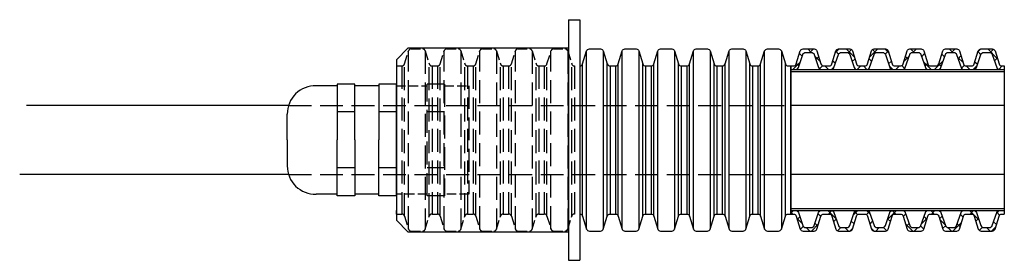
# Model space of a CAD drawing. Header units: millimetres. Extents: x 355 to 3322, y 2915 to 4159.
# Tile 10 of 17: x 2029 to 2201, y 3738 to 3780. Entities that reach past the tile are written whole.
import ezdxf

# ---------------------------------------------------------------- set-up
doc = ezdxf.new("R2010")
doc.units = ezdxf.units.MM
doc.linetypes.add('JIS_02_4.0', pattern=[5.5, 4, -1.5])
doc.layers.add('ГП_Штриховки', color=7, linetype='Continuous')
doc.layers.add('ОКИАиМ_Металлические_конструкции', color=1, linetype='Continuous', lineweight=30)

msp = doc.modelspace()

# ---------------------------------------------------------------- hatches: boundary and pattern name
at = {"layer": 'ГП_Штриховки', "transparency": 33554687}
h = msp.add_hatch(dxfattribs=at)
h.set_pattern_fill('ANSI37', scale=0.5, angle=90)
h.set_pattern_definition([(135, (31.0654, -137.5996), (-1.122532, -1.122532), []), (225, (31.0654, -137.5996), (1.122532, -1.122532), [])])
edge = h.paths.add_edge_path()
edge.add_line((2163.7889, 3771.9537), (2163.7889, 3771.3307))
edge.add_line((2163.7889, 3771.3307), (2164.6342, 3771.3307))
edge.add_arc((2164.6342, 3771.8307), 0.5, 270, 341.010248)
edge.add_line((2165.107, 3771.668), (2165.8983, 3773.9675))
edge.add_arc((2166.3711, 3773.8048), 0.5, 90, 161.010248, ccw=False)
edge.add_line((2166.3711, 3774.3048), (2167.3837, 3774.3048))
edge.add_arc((2167.3837, 3773.8048), 0.5, 18.989752, 90, ccw=False)
edge.add_line((2167.8565, 3773.9675), (2168.6479, 3771.668))
edge.add_arc((2169.1207, 3771.8307), 0.5, 198.989752, 270)
edge.add_line((2169.1207, 3771.3307), (2170.8472, 3771.3307))
edge.add_arc((2170.8472, 3771.8307), 0.5, 270, 341.010248)
edge.add_line((2171.32, 3771.668), (2172.1114, 3773.9675))
edge.add_arc((2172.5842, 3773.8048), 0.5, 90, 161.010248, ccw=False)
edge.add_line((2172.5842, 3774.3048), (2173.5968, 3774.3048))
edge.add_arc((2173.5968, 3773.8048), 0.5, 18.989752, 90, ccw=False)
edge.add_line((2174.0696, 3773.9675), (2174.8609, 3771.668))
edge.add_arc((2175.3337, 3771.8307), 0.5, 198.989752, 270)
edge.add_line((2175.3337, 3771.3307), (2177.0603, 3771.3307))
edge.add_arc((2177.0603, 3771.8307), 0.5, 270, 341.010248)
edge.add_line((2177.5331, 3771.668), (2178.3244, 3773.9675))
edge.add_arc((2178.7972, 3773.8048), 0.5, 90, 161.010248, ccw=False)
edge.add_line((2178.7972, 3774.3048), (2179.8099, 3774.3048))
edge.add_arc((2179.8099, 3773.8048), 0.5, 18.989752, 90, ccw=False)
edge.add_line((2180.2827, 3773.9675), (2181.074, 3771.668))
edge.add_arc((2181.5468, 3771.8307), 0.5, 198.989752, 270)
edge.add_line((2181.5468, 3771.3307), (2183.2734, 3771.3307))
edge.add_arc((2183.2734, 3771.8307), 0.5, 270, 341.010248)
edge.add_line((2183.7462, 3771.668), (2184.5375, 3773.9675))
edge.add_arc((2185.0103, 3773.8048), 0.5, 90, 161.010248, ccw=False)
edge.add_line((2185.0103, 3774.3048), (2186.0229, 3774.3048))
edge.add_arc((2186.0229, 3773.8048), 0.5, 18.989752, 90, ccw=False)
edge.add_line((2186.4957, 3773.9675), (2187.2871, 3771.668))
edge.add_arc((2187.7599, 3771.8307), 0.5, 198.989752, 270)
edge.add_line((2187.7599, 3771.3307), (2189.4865, 3771.3307))
edge.add_arc((2189.4865, 3771.8307), 0.5, 270, 341.010248)
edge.add_line((2189.9592, 3771.668), (2190.7506, 3773.9675))
edge.add_arc((2191.2234, 3773.8048), 0.5, 90, 161.010248, ccw=False)
edge.add_line((2191.2234, 3774.3048), (2192.236, 3774.3048))
edge.add_arc((2192.236, 3773.8048), 0.5, 18.989752, 90, ccw=False)
edge.add_line((2192.7088, 3773.9675), (2193.5002, 3771.668))
edge.add_arc((2193.9729, 3771.8307), 0.5, 198.989752, 270)
edge.add_line((2193.9729, 3771.3307), (2195.6995, 3771.3307))
edge.add_arc((2195.6995, 3771.8307), 0.5, 270, 341.010248)
edge.add_line((2196.1723, 3771.668), (2196.9637, 3773.9675))
edge.add_arc((2197.4365, 3773.8048), 0.5, 90, 161.010248, ccw=False)
edge.add_line((2197.4365, 3774.3048), (2198.4491, 3774.3048))
edge.add_arc((2198.4491, 3773.8048), 0.5, 18.989752, 90, ccw=False)
edge.add_line((2198.9219, 3773.9675), (2199.7132, 3771.668))
edge.add_arc((2200.186, 3771.8307), 0.5, 198.989752, 270)
edge.add_line((2200.186, 3771.3307), (2201.0386, 3771.3307))
edge.add_line((2201.0386, 3771.3307), (2201.0386, 3771.9537))
edge.add_line((2201.0386, 3771.9537), (2200.5955, 3771.9537))
edge.add_arc((2200.5955, 3772.4537), 0.5, 197.103288, 270, ccw=False)
edge.add_line((2200.1176, 3772.3066), (2199.4179, 3774.5808))
edge.add_arc((2198.94, 3774.4338), 0.5, 17.103288, 90)
edge.add_line((2198.94, 3774.9338), (2196.9815, 3774.9338))
edge.add_arc((2196.9815, 3774.4338), 0.5, 90, 162.896712)
edge.add_line((2196.5037, 3774.5808), (2195.8039, 3772.3066))
edge.add_arc((2195.326, 3772.4537), 0.5, 270, 342.896712, ccw=False)
edge.add_line((2195.326, 3771.9537), (2194.3824, 3771.9537))
edge.add_arc((2194.3824, 3772.4537), 0.5, 197.103288, 270, ccw=False)
edge.add_line((2193.9045, 3772.3066), (2193.2048, 3774.5808))
edge.add_arc((2192.7269, 3774.4338), 0.5, 17.103288, 90)
edge.add_line((2192.7269, 3774.9338), (2190.7685, 3774.9338))
edge.add_arc((2190.7685, 3774.4338), 0.5, 90, 162.896712)
edge.add_line((2190.2906, 3774.5808), (2189.5908, 3772.3066))
edge.add_arc((2189.1129, 3772.4537), 0.5, 270, 342.896712, ccw=False)
edge.add_line((2189.1129, 3771.9537), (2188.1694, 3771.9537))
edge.add_arc((2188.1694, 3772.4537), 0.5, 197.103288, 270, ccw=False)
edge.add_line((2187.6915, 3772.3066), (2186.9917, 3774.5808))
edge.add_arc((2186.5138, 3774.4338), 0.5, 17.103288, 90)
edge.add_line((2186.5138, 3774.9338), (2184.5554, 3774.9338))
edge.add_arc((2184.5554, 3774.4338), 0.5, 90, 162.896712)
edge.add_line((2184.0775, 3774.5808), (2183.3777, 3772.3066))
edge.add_arc((2182.8999, 3772.4537), 0.5, 270, 342.896712, ccw=False)
edge.add_line((2182.8999, 3771.9537), (2181.9563, 3771.9537))
edge.add_arc((2181.9563, 3772.4537), 0.5, 197.103288, 270, ccw=False)
edge.add_line((2181.4784, 3772.3066), (2180.7786, 3774.5808))
edge.add_arc((2180.3007, 3774.4338), 0.5, 17.103288, 90)
edge.add_line((2180.3007, 3774.9338), (2178.3423, 3774.9338))
edge.add_arc((2178.3423, 3774.4338), 0.5, 90, 162.896712)
edge.add_line((2177.8644, 3774.5808), (2177.1647, 3772.3066))
edge.add_arc((2176.6868, 3772.4537), 0.5, 270, 342.896712, ccw=False)
edge.add_line((2176.6868, 3771.9537), (2175.7432, 3771.9537))
edge.add_arc((2175.7432, 3772.4537), 0.5, 197.103288, 270, ccw=False)
edge.add_line((2175.2653, 3772.3066), (2174.5656, 3774.5808))
edge.add_arc((2174.0877, 3774.4338), 0.5, 17.103288, 90)
edge.add_line((2174.0877, 3774.9338), (2172.1293, 3774.9338))
edge.add_arc((2172.1293, 3774.4338), 0.5, 90, 162.896712)
edge.add_line((2171.6514, 3774.5808), (2170.9516, 3772.3066))
edge.add_arc((2170.4737, 3772.4537), 0.5, 270, 342.896712, ccw=False)
edge.add_line((2170.4737, 3771.9537), (2169.5301, 3771.9537))
edge.add_arc((2169.5301, 3772.4537), 0.5, 197.103288, 270, ccw=False)
edge.add_line((2169.0523, 3772.3066), (2168.3525, 3774.5808))
edge.add_arc((2167.8746, 3774.4338), 0.5, 17.103288, 90)
edge.add_line((2167.8746, 3774.9338), (2165.9162, 3774.9338))
edge.add_arc((2165.9162, 3774.4338), 0.5, 90, 162.896712)
edge.add_line((2165.4383, 3774.5808), (2164.7385, 3772.3066))
edge.add_arc((2164.2606, 3772.4537), 0.5, 270, 342.896712, ccw=False)
edge.add_line((2164.2606, 3771.9537), (2163.7889, 3771.9537))
edge = h.paths.add_edge_path()
edge.add_line((2163.7889, 3746.7307), (2163.7889, 3746.1077))
edge.add_line((2163.7889, 3746.1077), (2164.2606, 3746.1077))
edge.add_arc((2164.2606, 3745.6077), 0.5, 17.103288, 90, ccw=False)
edge.add_line((2164.7385, 3745.7547), (2165.4383, 3743.4806))
edge.add_arc((2165.9162, 3743.6276), 0.5, 197.103288, 270)
edge.add_line((2165.9162, 3743.1276), (2167.8746, 3743.1276))
edge.add_arc((2167.8746, 3743.6276), 0.5, 270, 342.896712)
edge.add_line((2168.3525, 3743.4806), (2169.0523, 3745.7547))
edge.add_arc((2169.5301, 3745.6077), 0.5, 90, 162.896712, ccw=False)
edge.add_line((2169.5301, 3746.1077), (2170.4737, 3746.1077))
edge.add_arc((2170.4737, 3745.6077), 0.5, 17.103288, 90, ccw=False)
edge.add_line((2170.9516, 3745.7547), (2171.6514, 3743.4806))
edge.add_arc((2172.1293, 3743.6276), 0.5, 197.103288, 270)
edge.add_line((2172.1293, 3743.1276), (2174.0877, 3743.1276))
edge.add_arc((2174.0877, 3743.6276), 0.5, 270, 342.896712)
edge.add_line((2174.5656, 3743.4806), (2175.2653, 3745.7547))
edge.add_arc((2175.7432, 3745.6077), 0.5, 90, 162.896712, ccw=False)
edge.add_line((2175.7432, 3746.1077), (2176.6868, 3746.1077))
edge.add_arc((2176.6868, 3745.6077), 0.5, 17.103288, 90, ccw=False)
edge.add_line((2177.1647, 3745.7547), (2177.8644, 3743.4806))
edge.add_arc((2178.3423, 3743.6276), 0.5, 197.103288, 270)
edge.add_line((2178.3423, 3743.1276), (2180.3007, 3743.1276))
edge.add_arc((2180.3007, 3743.6276), 0.5, 270, 342.896712)
edge.add_line((2180.7786, 3743.4806), (2181.4784, 3745.7547))
edge.add_arc((2181.9563, 3745.6077), 0.5, 90, 162.896712, ccw=False)
edge.add_line((2181.9563, 3746.1077), (2182.8999, 3746.1077))
edge.add_arc((2182.8999, 3745.6077), 0.5, 17.103288, 90, ccw=False)
edge.add_line((2183.3777, 3745.7547), (2184.0775, 3743.4806))
edge.add_arc((2184.5554, 3743.6276), 0.5, 197.103288, 270)
edge.add_line((2184.5554, 3743.1276), (2186.5138, 3743.1276))
edge.add_arc((2186.5138, 3743.6276), 0.5, 270, 342.896712)
edge.add_line((2186.9917, 3743.4806), (2187.6915, 3745.7547))
edge.add_arc((2188.1694, 3745.6077), 0.5, 90, 162.896712, ccw=False)
edge.add_line((2188.1694, 3746.1077), (2189.1129, 3746.1077))
edge.add_arc((2189.1129, 3745.6077), 0.5, 17.103288, 90, ccw=False)
edge.add_line((2189.5908, 3745.7547), (2190.2906, 3743.4806))
edge.add_arc((2190.7685, 3743.6276), 0.5, 197.103288, 270)
edge.add_line((2190.7685, 3743.1276), (2192.7269, 3743.1276))
edge.add_arc((2192.7269, 3743.6276), 0.5, 270, 342.896712)
edge.add_line((2193.2048, 3743.4806), (2193.9045, 3745.7547))
edge.add_arc((2194.3824, 3745.6077), 0.5, 90, 162.896712, ccw=False)
edge.add_line((2194.3824, 3746.1077), (2195.326, 3746.1077))
edge.add_arc((2195.326, 3745.6077), 0.5, 17.103288, 90, ccw=False)
edge.add_line((2195.8039, 3745.7547), (2196.5037, 3743.4806))
edge.add_arc((2196.9815, 3743.6276), 0.5, 197.103288, 270)
edge.add_line((2196.9815, 3743.1276), (2198.94, 3743.1276))
edge.add_arc((2198.94, 3743.6276), 0.5, 270, 342.896712)
edge.add_line((2199.4179, 3743.4806), (2200.1176, 3745.7547))
edge.add_arc((2200.5955, 3745.6077), 0.5, 90, 162.896712, ccw=False)
edge.add_line((2200.5955, 3746.1077), (2201.0386, 3746.1077))
edge.add_line((2201.0386, 3746.1077), (2201.0386, 3746.7307))
edge.add_line((2201.0386, 3746.7307), (2200.186, 3746.7307))
edge.add_arc((2200.186, 3746.2307), 0.5, 90, 161.010248)
edge.add_line((2199.7132, 3746.3934), (2198.9219, 3744.0938))
edge.add_arc((2198.4491, 3744.2565), 0.5, 270, 341.010248, ccw=False)
edge.add_line((2198.4491, 3743.7565), (2197.4365, 3743.7565))
edge.add_arc((2197.4365, 3744.2565), 0.5, 198.989752, 270, ccw=False)
edge.add_line((2196.9637, 3744.0938), (2196.1723, 3746.3934))
edge.add_arc((2195.6995, 3746.2307), 0.5, 18.989752, 90)
edge.add_line((2195.6995, 3746.7307), (2193.9729, 3746.7307))
edge.add_arc((2193.9729, 3746.2307), 0.5, 90, 161.010248)
edge.add_line((2193.5002, 3746.3934), (2192.7088, 3744.0938))
edge.add_arc((2192.236, 3744.2565), 0.5, 270, 341.010248, ccw=False)
edge.add_line((2192.236, 3743.7565), (2191.2234, 3743.7565))
edge.add_arc((2191.2234, 3744.2565), 0.5, 198.989752, 270, ccw=False)
edge.add_line((2190.7506, 3744.0938), (2189.9592, 3746.3934))
edge.add_arc((2189.4865, 3746.2307), 0.5, 18.989752, 90)
edge.add_line((2189.4865, 3746.7307), (2187.7599, 3746.7307))
edge.add_arc((2187.7599, 3746.2307), 0.5, 90, 161.010248)
edge.add_line((2187.2871, 3746.3934), (2186.4957, 3744.0938))
edge.add_arc((2186.0229, 3744.2565), 0.5, 270, 341.010248, ccw=False)
edge.add_line((2186.0229, 3743.7565), (2185.0103, 3743.7565))
edge.add_arc((2185.0103, 3744.2565), 0.5, 198.989752, 270, ccw=False)
edge.add_line((2184.5375, 3744.0938), (2183.7462, 3746.3934))
edge.add_arc((2183.2734, 3746.2307), 0.5, 18.989752, 90)
edge.add_line((2183.2734, 3746.7307), (2181.5468, 3746.7307))
edge.add_arc((2181.5468, 3746.2307), 0.5, 90, 161.010248)
edge.add_line((2181.074, 3746.3934), (2180.2827, 3744.0938))
edge.add_arc((2179.8099, 3744.2565), 0.5, 270, 341.010248, ccw=False)
edge.add_line((2179.8099, 3743.7565), (2178.7972, 3743.7565))
edge.add_arc((2178.7972, 3744.2565), 0.5, 198.989752, 270, ccw=False)
edge.add_line((2178.3244, 3744.0938), (2177.5331, 3746.3934))
edge.add_arc((2177.0603, 3746.2307), 0.5, 18.989752, 90)
edge.add_line((2177.0603, 3746.7307), (2175.3337, 3746.7307))
edge.add_arc((2175.3337, 3746.2307), 0.5, 90, 161.010248)
edge.add_line((2174.8609, 3746.3934), (2174.0696, 3744.0938))
edge.add_arc((2173.5968, 3744.2565), 0.5, 270, 341.010248, ccw=False)
edge.add_line((2173.5968, 3743.7565), (2172.5842, 3743.7565))
edge.add_arc((2172.5842, 3744.2565), 0.5, 198.989752, 270, ccw=False)
edge.add_line((2172.1114, 3744.0938), (2171.32, 3746.3934))
edge.add_arc((2170.8472, 3746.2307), 0.5, 18.989752, 90)
edge.add_line((2170.8472, 3746.7307), (2169.1207, 3746.7307))
edge.add_arc((2169.1207, 3746.2307), 0.5, 90, 161.010248)
edge.add_line((2168.6479, 3746.3934), (2167.8565, 3744.0938))
edge.add_arc((2167.3837, 3744.2565), 0.5, 270, 341.010248, ccw=False)
edge.add_line((2167.3837, 3743.7565), (2166.3711, 3743.7565))
edge.add_arc((2166.3711, 3744.2565), 0.5, 198.989752, 270, ccw=False)
edge.add_line((2165.8983, 3744.0938), (2165.107, 3746.3934))
edge.add_arc((2164.6342, 3746.2307), 0.5, 18.989752, 90)
edge.add_line((2164.6342, 3746.7307), (2163.7889, 3746.7307))

# ---------------------------------------------------------------- linework, layer by layer
at = {"layer": 'ОКИАиМ_Металлические_конструкции'}
for p, q in [((2124.9733, 3780.0307), (2124.9733, 3738.0307)), ((2124.9733, 3780.0307), (2126.9733, 3780.0307)), ((2126.9733, 3780.0307), (2126.9733, 3738.0307)), ((2128.1599, 3743.4806), (2128.1599, 3774.5808)), ((2131.0741, 3774.5808), (2131.0741, 3743.4806)), ((2134.3729, 3743.4806), (2134.3729, 3774.5808)), ((2137.2871, 3774.5808), (2137.2871, 3743.4806)), ((2140.586, 3743.4806), (2140.586, 3774.5808)), ((2143.5002, 3774.5808), (2143.5002, 3743.4806)), ((2146.7991, 3743.4806), (2146.7991, 3774.5808)), ((2149.7133, 3774.5808), (2149.7133, 3743.4806)), ((2153.0121, 3743.4806), (2153.0121, 3774.5808)), ((2155.9263, 3774.5808), (2155.9263, 3743.4806)), ((2159.2252, 3743.4806), (2159.2252, 3774.5808)), ((2162.1394, 3774.5808), (2162.1394, 3743.4806)), ((2126.9822, 3771.9537), (2126.9822, 3746.1077)), ((2126.9822, 3771.9537), (2126.9822, 3746.1077)), ((2127.4601, 3745.7547), (2127.4601, 3772.3066)), ((2127.4601, 3745.7547), (2127.4601, 3772.3066)), ((2131.7738, 3745.7547), (2131.7738, 3772.3066)), ((2132.2517, 3771.9537), (2132.2517, 3746.1077)), ((2132.2517, 3771.9537), (2132.2517, 3746.1077)), ((2133.1953, 3771.9537), (2133.1953, 3746.1077)), ((2133.6732, 3745.7547), (2133.6732, 3772.3066)), ((2137.9869, 3745.7547), (2137.9869, 3772.3066)), ((2138.4648, 3771.9537), (2138.4648, 3746.1077)), ((2139.4083, 3771.9537), (2139.4083, 3746.1077)), ((2139.8862, 3745.7547), (2139.8862, 3772.3066)), ((2144.2, 3745.7547), (2144.2, 3772.3066)), ((2144.6779, 3771.9537), (2144.6779, 3746.1077)), ((2145.6214, 3771.9537), (2145.6214, 3746.1077)), ((2146.0993, 3745.7547), (2146.0993, 3772.3066)), ((2150.413, 3745.7547), (2150.413, 3772.3066)), ((2150.8909, 3771.9537), (2150.8909, 3746.1077)), ((2151.8345, 3771.9537), (2151.8345, 3746.1077)), ((2152.3124, 3745.7547), (2152.3124, 3772.3066)), ((2156.6261, 3745.7547), (2156.6261, 3772.3066)), ((2157.104, 3771.9537), (2157.104, 3746.1077)), ((2158.0476, 3771.9537), (2158.0476, 3746.1077)), ((2158.5255, 3745.7547), (2158.5255, 3772.3066)), ((2162.8392, 3745.7547), (2162.8392, 3772.3066)), ((2163.7889, 3746.1077), (2163.7889, 3771.9537)), ((2084.6457, 3768.4806), (2080.9588, 3768.4806)), ((2087.7095, 3768.8012), (2084.6457, 3768.8012)), ((2084.6457, 3768.8012), (2084.6457, 3759.0354)), ((2087.7095, 3759.0354), (2087.7095, 3768.8012)), ((2091.9095, 3768.4806), (2087.7095, 3768.4806)), ((2091.9095, 3768.8012), (2091.9095, 3759.0354)), ((2094.9733, 3768.8012), (2091.9095, 3768.8012)), ((2094.9733, 3749.2695), (2094.9733, 3768.8012)), ((2076.1457, 3765.0307), (2030.4578, 3765.0307)), ((2087.7095, 3763.9183), (2084.6457, 3763.9183)), ((2094.9733, 3763.9183), (2091.9095, 3763.9183)), ((2201.0386, 3765.0307), (2163.7889, 3765.0307)), ((2075.9373, 3759.0354), (2075.9373, 3763.5547)), ((2075.9373, 3759.0354), (2075.9373, 3754.516)), ((2084.6457, 3749.2695), (2084.6457, 3759.0354)), ((2087.7095, 3759.0354), (2087.7095, 3749.2695)), ((2091.9095, 3749.2695), (2091.9095, 3759.0354)), ((2087.7095, 3754.1524), (2084.6457, 3754.1524)), ((2094.9733, 3754.1524), (2091.9095, 3754.1524)), ((2076.1493, 3753.0307), (2029.2492, 3753.0307)), ((2201.0386, 3753.0307), (2163.7889, 3753.0307)), ((2084.6457, 3749.5853), (2080.9588, 3749.5853)), ((2087.7095, 3749.2695), (2084.6457, 3749.2695)), ((2091.9095, 3749.5854), (2087.7095, 3749.5854)), ((2094.9733, 3749.2695), (2091.9095, 3749.2695)), ((2124.9733, 3738.0307), (2126.9733, 3738.0307))]:
    msp.add_line(p, q, dxfattribs=at)
at = {"layer": 'ОКИАиМ_Металлические_конструкции', "linetype": 'JIS_02_4.0'}
for p, q in [((2097.0945, 3743.4806), (2097.0945, 3774.5808)), ((2100.0087, 3774.5808), (2100.0087, 3743.4806)), ((2103.3076, 3743.4806), (2103.3076, 3774.5808)), ((2106.2218, 3774.5808), (2106.2218, 3743.4806)), ((2109.5206, 3743.4806), (2109.5206, 3774.5808)), ((2112.4348, 3774.5808), (2112.4348, 3743.4806)), ((2115.7337, 3743.4806), (2115.7337, 3774.5808)), ((2118.6479, 3774.5808), (2118.6479, 3743.4806)), ((2121.9468, 3743.4806), (2121.9468, 3774.5808)), ((2124.861, 3774.5808), (2124.861, 3743.4806)), ((2095.9168, 3771.9537), (2095.9168, 3746.1077)), ((2096.3947, 3745.7547), (2096.3947, 3772.3066)), ((2100.7085, 3745.7547), (2100.7085, 3772.3066)), ((2101.1864, 3771.9537), (2101.1864, 3746.1077)), ((2102.1299, 3771.9537), (2102.1299, 3746.1077)), ((2102.6078, 3745.7547), (2102.6078, 3772.3066)), ((2106.9215, 3745.7547), (2106.9215, 3772.3066)), ((2107.3994, 3771.9537), (2107.3994, 3746.1077)), ((2108.343, 3771.9537), (2108.343, 3746.1077)), ((2108.8209, 3745.7547), (2108.8209, 3772.3066)), ((2113.1346, 3745.7547), (2113.1346, 3772.3066)), ((2113.6125, 3771.9537), (2113.6125, 3746.1077)), ((2114.5561, 3771.9537), (2114.5561, 3746.1077)), ((2115.0339, 3745.7547), (2115.0339, 3772.3066)), ((2119.3477, 3745.7547), (2119.3477, 3772.3066)), ((2119.8256, 3771.9537), (2119.8256, 3746.1077)), ((2120.7691, 3771.9537), (2120.7691, 3746.1077)), ((2121.247, 3745.7547), (2121.247, 3772.3066)), ((2125.5608, 3745.7547), (2125.5608, 3772.3066)), ((2126.0386, 3771.9537), (2126.0386, 3746.1077)), ((2103.386, 3768.8012), (2100.3222, 3768.8012)), ((2100.3222, 3749.2695), (2100.3222, 3768.8012)), ((2103.386, 3768.8012), (2103.386, 3749.2695)), ((2107.586, 3768.4806), (2107.586, 3749.5854)), ((2076.1457, 3765.0307), (2163.7889, 3765.0307)), ((2103.386, 3763.9183), (2100.3222, 3763.9183)), ((2103.386, 3754.1524), (2100.3222, 3754.1524)), ((2076.1493, 3753.0307), (2163.7889, 3753.0307)), ((2103.386, 3749.2695), (2100.3222, 3749.2695))]:
    msp.add_line(p, q, dxfattribs=at)
at = {"layer": 'ОКИАиМ_Металлические_конструкции', "linetype": 'JIS_02_4.0', "lineweight": 30, "ltscale": 0.25}
for p, q in [((2094.9733, 3771.9537), (2094.9733, 3771.3307)), ((2094.9733, 3746.1077), (2094.9733, 3746.7307))]:
    msp.add_line(p, q, dxfattribs=at)
at = {"layer": 'ОКИАиМ_Металлические_конструкции', "lineweight": 30}
for p, q in [((2163.7889, 3771.9537), (2163.7889, 3746.1077)), ((2163.7889, 3771.3307), (2201.0386, 3771.3307)), ((2163.7889, 3771.0016), (2201.0386, 3771.0016)), ((2200.5955, 3771.9537), (2201.0386, 3771.9537)), ((2201.0386, 3771.9537), (2201.0386, 3746.1077)), ((2163.7889, 3747.0598), (2201.0386, 3747.0598)), ((2163.7889, 3746.7307), (2201.0386, 3746.7307)), ((2200.5955, 3746.1077), (2201.0386, 3746.1077))]:
    msp.add_line(p, q, dxfattribs=at)
at = {"layer": 'ОКИАиМ_Металлические_конструкции', "linetype": 'JIS_02_4.0', "ltscale": 0.4}
for p, q in [((2094.9733, 3768.4806), (2100.3222, 3768.4806)), ((2103.386, 3768.4806), (2107.586, 3768.4806)), ((2100.3222, 3749.5854), (2094.9733, 3749.5854)), ((2107.586, 3749.5854), (2103.386, 3749.5854))]:
    msp.add_line(p, q, dxfattribs=at)
at = {"layer": 'ОКИАиМ_Металлические_конструкции'}
msp.add_lwpolyline([(2124.9733, 3775.0307), (2096.9733, 3775.0307), (2094.9733, 3773.0307), (2094.9733, 3745.0307), (2096.9733, 3743.0307), (2124.9733, 3743.0307), (2124.9733, 3775.0307)], dxfattribs=at)
at = {"layer": 'ОКИАиМ_Металлические_конструкции', "linetype": 'JIS_02_4.0', "lineweight": 30, "ltscale": 0.4}
for points in [[(2094.9733, 3771.9537), (2095.9168, 3771.9537, 0.32925094), (2096.3947, 3772.3066), (2097.0945, 3774.5808, -0.32925094), (2097.5724, 3774.9338), (2099.5308, 3774.9338, -0.32925094), (2100.0087, 3774.5808), (2100.7085, 3772.3066, 0.32925094), (2101.1864, 3771.9537), (2102.1299, 3771.9537, 0.32925094), (2102.6078, 3772.3066), (2103.3076, 3774.5808, -0.32925094), (2103.7855, 3774.9338), (2105.7439, 3774.9338, -0.32925094), (2106.2218, 3774.5808), (2106.9215, 3772.3066, 0.32925094), (2107.3994, 3771.9537), (2108.343, 3771.9537, 0.32925094), (2108.8209, 3772.3066), (2109.5206, 3774.5808, -0.32925094), (2109.9985, 3774.9338), (2111.957, 3774.9338, -0.32925094), (2112.4348, 3774.5808), (2113.1346, 3772.3066, 0.32925094), (2113.6125, 3771.9537), (2114.5561, 3771.9537, 0.32925094), (2115.0339, 3772.3066), (2115.7337, 3774.5808, -0.32925094), (2116.2116, 3774.9338), (2118.17, 3774.9338, -0.32925094), (2118.6479, 3774.5808), (2119.3477, 3772.3066, 0.32925094), (2119.8256, 3771.9537), (2120.7691, 3771.9537, 0.32925094), (2121.247, 3772.3066), (2121.9468, 3774.5808, -0.32925094), (2122.4247, 3774.9338), (2124.3831, 3774.9338, -0.32925094), (2124.861, 3774.5808), (2125.5608, 3772.3066, 0.32925094), (2126.0386, 3771.9537)], [(2094.9733, 3746.1077), (2095.9168, 3746.1077, -0.32925094), (2096.3947, 3745.7547), (2097.0945, 3743.4806, 0.32925094), (2097.5724, 3743.1276), (2099.5308, 3743.1276, 0.32925094), (2100.0087, 3743.4806), (2100.7085, 3745.7547, -0.32925094), (2101.1864, 3746.1077), (2102.1299, 3746.1077, -0.32925094), (2102.6078, 3745.7547), (2103.3076, 3743.4806, 0.32925094), (2103.7855, 3743.1276), (2105.7439, 3743.1276, 0.32925094), (2106.2218, 3743.4806), (2106.9215, 3745.7547, -0.32925094), (2107.3994, 3746.1077), (2108.343, 3746.1077, -0.32925094), (2108.8209, 3745.7547), (2109.5206, 3743.4806, 0.32925094), (2109.9985, 3743.1276), (2111.957, 3743.1276, 0.32925094), (2112.4348, 3743.4806), (2113.1346, 3745.7547, -0.32925094), (2113.6125, 3746.1077), (2114.5561, 3746.1077, -0.32925094), (2115.0339, 3745.7547), (2115.7337, 3743.4806, 0.32925094), (2116.2116, 3743.1276), (2118.17, 3743.1276, 0.32925094), (2118.6479, 3743.4806), (2119.3477, 3745.7547, -0.32925094), (2119.8256, 3746.1077), (2120.7691, 3746.1077, -0.32925094), (2121.247, 3745.7547), (2121.9468, 3743.4806, 0.32925094), (2122.4247, 3743.1276), (2124.3831, 3743.1276, 0.32925094), (2124.861, 3743.4806), (2125.5608, 3745.7547, -0.32925094), (2126.0386, 3746.1077)]]:
    msp.add_lwpolyline(points, format="xyb", dxfattribs=at)
at = {"layer": 'ОКИАиМ_Металлические_конструкции', "lineweight": 30}
for points in [[(2126.9733, 3771.9537), (2126.9822, 3771.9537, 0.32925094), (2127.4601, 3772.3066), (2128.1599, 3774.5808, -0.32925094), (2128.6377, 3774.9338), (2130.5962, 3774.9338, -0.32925094), (2131.0741, 3774.5808), (2131.7738, 3772.3066, 0.32925094), (2132.2517, 3771.9537)], [(2132.2517, 3771.9537), (2133.1953, 3771.9537, 0.32925094), (2133.6732, 3772.3066), (2134.3729, 3774.5808, -0.32925094), (2134.8508, 3774.9338), (2136.8092, 3774.9338, -0.32925094), (2137.2871, 3774.5808), (2137.9869, 3772.3066, 0.32925094), (2138.4648, 3771.9537)], [(2138.4648, 3771.9537), (2139.4083, 3771.9537, 0.32925094), (2139.8862, 3772.3066), (2140.586, 3774.5808, -0.32925094), (2141.0639, 3774.9338), (2143.0223, 3774.9338, -0.32925094), (2143.5002, 3774.5808), (2144.2, 3772.3066, 0.32925094), (2144.6779, 3771.9537)], [(2144.6779, 3771.9537), (2145.6214, 3771.9537, 0.32925094), (2146.0993, 3772.3066), (2146.7991, 3774.5808, -0.32925094), (2147.277, 3774.9338), (2149.2354, 3774.9338, -0.32925094), (2149.7133, 3774.5808), (2150.413, 3772.3066, 0.32925094), (2150.8909, 3771.9537)], [(2150.8909, 3771.9537), (2151.8345, 3771.9537, 0.32925094), (2152.3124, 3772.3066), (2153.0121, 3774.5808, -0.32925094), (2153.49, 3774.9338), (2155.4485, 3774.9338, -0.32925094), (2155.9263, 3774.5808), (2156.6261, 3772.3066, 0.32925094), (2157.104, 3771.9537)], [(2157.104, 3771.9537), (2158.0476, 3771.9537, 0.32925094), (2158.5255, 3772.3066), (2159.2252, 3774.5808, -0.32925094), (2159.7031, 3774.9338), (2161.6615, 3774.9338, -0.32925094), (2162.1394, 3774.5808), (2162.8392, 3772.3066, 0.32925094), (2163.3171, 3771.9537)], [(2163.7889, 3771.9537), (2164.2606, 3771.9537, 0.32925094), (2164.7385, 3772.3066), (2165.4383, 3774.5808, -0.32925094), (2165.9162, 3774.9338), (2167.8746, 3774.9338, -0.32925094), (2168.3525, 3774.5808), (2169.0523, 3772.3066, 0.32925094), (2169.5301, 3771.9537)], [(2164.6342, 3771.3307, 0.32015182), (2165.107, 3771.668), (2165.8983, 3773.9675, -0.32015182), (2166.3711, 3774.3048), (2167.3837, 3774.3048, -0.32015182), (2167.8565, 3773.9675), (2168.6479, 3771.668, 0.32015182), (2169.1207, 3771.3307)], [(2169.5301, 3771.9537), (2170.4737, 3771.9537, 0.32925094), (2170.9516, 3772.3066), (2171.6514, 3774.5808, -0.32925094), (2172.1293, 3774.9338), (2174.0877, 3774.9338, -0.32925094), (2174.5656, 3774.5808), (2175.2653, 3772.3066, 0.32925094), (2175.7432, 3771.9537)], [(2170.8472, 3771.3307, 0.32015182), (2171.32, 3771.668), (2172.1114, 3773.9675, -0.32015182), (2172.5842, 3774.3048), (2173.5968, 3774.3048, -0.32015182), (2174.0696, 3773.9675), (2174.8609, 3771.668, 0.32015182), (2175.3337, 3771.3307)], [(2175.7432, 3771.9537), (2176.6868, 3771.9537, 0.32925094), (2177.1647, 3772.3066), (2177.8644, 3774.5808, -0.32925094), (2178.3423, 3774.9338), (2180.3007, 3774.9338, -0.32925094), (2180.7786, 3774.5808), (2181.4784, 3772.3066, 0.32925094), (2181.9563, 3771.9537)], [(2177.0603, 3771.3307, 0.32015182), (2177.5331, 3771.668), (2178.3244, 3773.9675, -0.32015182), (2178.7972, 3774.3048), (2179.8099, 3774.3048, -0.32015182), (2180.2827, 3773.9675), (2181.074, 3771.668, 0.32015182), (2181.5468, 3771.3307)], [(2181.9563, 3771.9537), (2182.8999, 3771.9537, 0.32925094), (2183.3777, 3772.3066), (2184.0775, 3774.5808, -0.32925094), (2184.5554, 3774.9338), (2186.5138, 3774.9338, -0.32925094), (2186.9917, 3774.5808), (2187.6915, 3772.3066, 0.32925094), (2188.1694, 3771.9537)], [(2183.2734, 3771.3307, 0.32015182), (2183.7462, 3771.668), (2184.5375, 3773.9675, -0.32015182), (2185.0103, 3774.3048), (2186.0229, 3774.3048, -0.32015182), (2186.4957, 3773.9675), (2187.2871, 3771.668, 0.32015182), (2187.7599, 3771.3307)], [(2188.1694, 3771.9537), (2189.1129, 3771.9537, 0.32925094), (2189.5908, 3772.3066), (2190.2906, 3774.5808, -0.32925094), (2190.7685, 3774.9338), (2192.7269, 3774.9338, -0.32925094), (2193.2048, 3774.5808), (2193.9045, 3772.3066, 0.32925094), (2194.3824, 3771.9537)], [(2189.4865, 3771.3307, 0.32015182), (2189.9592, 3771.668), (2190.7506, 3773.9675, -0.32015182), (2191.2234, 3774.3048), (2192.236, 3774.3048, -0.32015182), (2192.7088, 3773.9675), (2193.5002, 3771.668, 0.32015182), (2193.9729, 3771.3307)], [(2194.3824, 3771.9537), (2195.326, 3771.9537, 0.32925094), (2195.8039, 3772.3066), (2196.5037, 3774.5808, -0.32925094), (2196.9815, 3774.9338), (2198.94, 3774.9338, -0.32925094), (2199.4179, 3774.5808), (2200.1176, 3772.3066, 0.32925094), (2200.5955, 3771.9537)], [(2195.6995, 3771.3307, 0.32015182), (2196.1723, 3771.668), (2196.9637, 3773.9675, -0.32015182), (2197.4365, 3774.3048), (2198.4491, 3774.3048, -0.32015182), (2198.9219, 3773.9675), (2199.7132, 3771.668, 0.32015182), (2200.186, 3771.3307)], [(2164.6342, 3746.7307, -0.32015182), (2165.107, 3746.3934), (2165.8983, 3744.0938, 0.32015182), (2166.3711, 3743.7565), (2167.3837, 3743.7565, 0.32015182), (2167.8565, 3744.0938), (2168.6479, 3746.3934, -0.32015182), (2169.1207, 3746.7307)], [(2170.8472, 3746.7307, -0.32015182), (2171.32, 3746.3934), (2172.1114, 3744.0938, 0.32015182), (2172.5842, 3743.7565), (2173.5968, 3743.7565, 0.32015182), (2174.0696, 3744.0938), (2174.8609, 3746.3934, -0.32015182), (2175.3337, 3746.7307)], [(2177.0603, 3746.7307, -0.32015182), (2177.5331, 3746.3934), (2178.3244, 3744.0938, 0.32015182), (2178.7972, 3743.7565), (2179.8099, 3743.7565, 0.32015182), (2180.2827, 3744.0938), (2181.074, 3746.3934, -0.32015182), (2181.5468, 3746.7307)], [(2183.2734, 3746.7307, -0.32015182), (2183.7462, 3746.3934), (2184.5375, 3744.0938, 0.32015182), (2185.0103, 3743.7565), (2186.0229, 3743.7565, 0.32015182), (2186.4957, 3744.0938), (2187.2871, 3746.3934, -0.32015182), (2187.7599, 3746.7307)], [(2189.4865, 3746.7307, -0.32015182), (2189.9592, 3746.3934), (2190.7506, 3744.0938, 0.32015182), (2191.2234, 3743.7565), (2192.236, 3743.7565, 0.32015182), (2192.7088, 3744.0938), (2193.5002, 3746.3934, -0.32015182), (2193.9729, 3746.7307)], [(2195.6995, 3746.7307, -0.32015182), (2196.1723, 3746.3934), (2196.9637, 3744.0938, 0.32015182), (2197.4365, 3743.7565), (2198.4491, 3743.7565, 0.32015182), (2198.9219, 3744.0938), (2199.7132, 3746.3934, -0.32015182), (2200.186, 3746.7307)], [(2126.9733, 3746.1077), (2126.9822, 3746.1077, -0.32925094), (2127.4601, 3745.7547), (2128.1599, 3743.4806, 0.32925094), (2128.6377, 3743.1276), (2130.5962, 3743.1276, 0.32925094), (2131.0741, 3743.4806), (2131.7738, 3745.7547, -0.32925094), (2132.2517, 3746.1077)], [(2132.2517, 3746.1077), (2133.1953, 3746.1077, -0.32925094), (2133.6732, 3745.7547), (2134.3729, 3743.4806, 0.32925094), (2134.8508, 3743.1276), (2136.8092, 3743.1276, 0.32925094), (2137.2871, 3743.4806), (2137.9869, 3745.7547, -0.32925094), (2138.4648, 3746.1077)], [(2138.4648, 3746.1077), (2139.4083, 3746.1077, -0.32925094), (2139.8862, 3745.7547), (2140.586, 3743.4806, 0.32925094), (2141.0639, 3743.1276), (2143.0223, 3743.1276, 0.32925094), (2143.5002, 3743.4806), (2144.2, 3745.7547, -0.32925094), (2144.6779, 3746.1077)], [(2144.6779, 3746.1077), (2145.6214, 3746.1077, -0.32925094), (2146.0993, 3745.7547), (2146.7991, 3743.4806, 0.32925094), (2147.277, 3743.1276), (2149.2354, 3743.1276, 0.32925094), (2149.7133, 3743.4806), (2150.413, 3745.7547, -0.32925094), (2150.8909, 3746.1077)], [(2150.8909, 3746.1077), (2151.8345, 3746.1077, -0.32925094), (2152.3124, 3745.7547), (2153.0121, 3743.4806, 0.32925094), (2153.49, 3743.1276), (2155.4485, 3743.1276, 0.32925094), (2155.9263, 3743.4806), (2156.6261, 3745.7547, -0.32925094), (2157.104, 3746.1077)], [(2157.104, 3746.1077), (2158.0476, 3746.1077, -0.32925094), (2158.5255, 3745.7547), (2159.2252, 3743.4806, 0.32925094), (2159.7031, 3743.1276), (2161.6615, 3743.1276, 0.32925094), (2162.1394, 3743.4806), (2162.8392, 3745.7547, -0.32925094), (2163.3171, 3746.1077)], [(2163.7889, 3746.1077), (2164.2606, 3746.1077, -0.32925094), (2164.7385, 3745.7547), (2165.4383, 3743.4806, 0.32925094), (2165.9162, 3743.1276), (2167.8746, 3743.1276, 0.32925094), (2168.3525, 3743.4806), (2169.0523, 3745.7547, -0.32925094), (2169.5301, 3746.1077)], [(2169.5301, 3746.1077), (2170.4737, 3746.1077, -0.32925094), (2170.9516, 3745.7547), (2171.6514, 3743.4806, 0.32925094), (2172.1293, 3743.1276), (2174.0877, 3743.1276, 0.32925094), (2174.5656, 3743.4806), (2175.2653, 3745.7547, -0.32925094), (2175.7432, 3746.1077)], [(2175.7432, 3746.1077), (2176.6868, 3746.1077, -0.32925094), (2177.1647, 3745.7547), (2177.8644, 3743.4806, 0.32925094), (2178.3423, 3743.1276), (2180.3007, 3743.1276, 0.32925094), (2180.7786, 3743.4806), (2181.4784, 3745.7547, -0.32925094), (2181.9563, 3746.1077)], [(2181.9563, 3746.1077), (2182.8999, 3746.1077, -0.32925094), (2183.3777, 3745.7547), (2184.0775, 3743.4806, 0.32925094), (2184.5554, 3743.1276), (2186.5138, 3743.1276, 0.32925094), (2186.9917, 3743.4806), (2187.6915, 3745.7547, -0.32925094), (2188.1694, 3746.1077)], [(2188.1694, 3746.1077), (2189.1129, 3746.1077, -0.32925094), (2189.5908, 3745.7547), (2190.2906, 3743.4806, 0.32925094), (2190.7685, 3743.1276), (2192.7269, 3743.1276, 0.32925094), (2193.2048, 3743.4806), (2193.9045, 3745.7547, -0.32925094), (2194.3824, 3746.1077)], [(2194.3824, 3746.1077), (2195.326, 3746.1077, -0.32925094), (2195.8039, 3745.7547), (2196.5037, 3743.4806, 0.32925094), (2196.9815, 3743.1276), (2198.94, 3743.1276, 0.32925094), (2199.4179, 3743.4806), (2200.1176, 3745.7547, -0.32925094), (2200.5955, 3746.1077)]]:
    msp.add_lwpolyline(points, format="xyb", dxfattribs=at)
at = {"layer": 'ОКИАиМ_Металлические_конструкции', "linetype": 'JIS_02_4.0', "lineweight": 30, "ltscale": 0.25}
msp.add_lwpolyline([(2094.9733, 3771.3307), (2094.9733, 3746.7307)], dxfattribs=at)
at = {"layer": 'ОКИАиМ_Металлические_конструкции', "lineweight": 30}
for points in [[(2163.3171, 3771.9537), (2163.7889, 3771.9537)], [(2163.3171, 3746.1077), (2163.7889, 3746.1077)]]:
    msp.add_lwpolyline(points, dxfattribs=at)
at = {"layer": 'ОКИАиМ_Металлические_конструкции'}
for centre, radius, start, end in [((2080.7992, 3763.6208), 4.8624, 88.119048, 180.779), ((2080.807, 3754.4531), 4.8701, 179.260372, 271.785861)]:
    msp.add_arc(centre, radius, start, end, dxfattribs=at)

doc.saveas('drawing.dxf')
